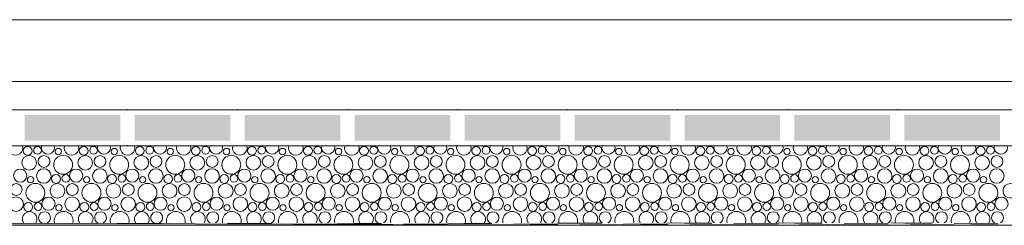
# Model space of a CAD drawing. Header units: millimetres. Extents: x -94601 to -15166, y -300 to 6935.
# Tile 21 of 97: x -76409 to -74493, y -300 to 100. Entities that reach past the tile are written whole.
import ezdxf

# ---------------------------------------------------------------- set-up
doc = ezdxf.new("R2010")
doc.units = ezdxf.units.MM
doc.header["$MEASUREMENT"] = 0
for name, color, linetype in [('Métal _ Bardage.Charp_Couv_Bard_Métal', 7, 'Continuous'), ('Nouveau_Terrain _ Original.Terrain', 7, 'Continuous'), ('Nouveau_VRD _ Voirie 3d.VRD', 7, 'Continuous')]:
    doc.layers.add(name, color=color, linetype=linetype)

# ---------------------------------------------------------------- blocks, each defined once
blk = doc.blocks.new('Élément de coupe_21')
at = {"layer": 'Métal _ Bardage.Charp_Couv_Bard_Métal', "color": 7, "linetype": 'Continuous', "lineweight": 15}
blk.add_line((-77985.3, 100), (-69185.3, 100), dxfattribs=at)
blk = doc.blocks.new('*X51')
at = {"layer": 'Nouveau_VRD _ Voirie 3d.VRD', "color": 33, "linetype": 'Continuous', "lineweight": 15, "true_color": 0xf48e54}
for centre, radius in [((-76393.6, -155.2), 8.58), ((-76374.4, -154.2), 7.52), ((-76334, -156.5), 6.2), ((-76284.5, -155.2), 8.58), ((-76265.3, -154.2), 7.52), ((-76224.9, -156.5), 6.2), ((-76175.4, -155.2), 8.58), ((-76156.2, -154.2), 7.52), ((-76115.8, -156.5), 6.2), ((-76066.2, -155.2), 8.58), ((-76047.1, -154.2), 7.52), ((-76006.7, -156.5), 6.2), ((-75957.1, -155.2), 8.58), ((-75938, -154.2), 7.52), ((-75897.6, -156.5), 6.2), ((-75848, -155.2), 8.58), ((-75828.9, -154.2), 7.52), ((-75788.5, -156.5), 6.2), ((-75738.9, -155.2), 8.58), ((-75719.8, -154.2), 7.52), ((-75679.3, -156.5), 6.2), ((-75629.8, -155.2), 8.58), ((-75610.7, -154.2), 7.52), ((-75570.2, -156.5), 6.2), ((-75520.7, -155.2), 8.58), ((-75501.5, -154.2), 7.52), ((-75461.1, -156.5), 6.2), ((-75411.6, -155.2), 8.58), ((-75392.4, -154.2), 7.52), ((-75352, -156.5), 6.2), ((-75302.5, -155.2), 8.58), ((-75283.3, -154.2), 7.52), ((-75242.9, -156.5), 6.2), ((-75193.4, -155.2), 8.58), ((-75174.2, -154.2), 7.52), ((-75133.8, -156.5), 6.2), ((-75084.2, -155.2), 8.58), ((-75065.1, -154.2), 7.52), ((-75024.7, -156.5), 6.2), ((-74975.1, -155.2), 8.58), ((-74956, -154.2), 7.52), ((-74915.6, -156.5), 6.2), ((-74866, -155.2), 8.58), ((-74846.9, -154.2), 7.52), ((-74806.4, -156.5), 6.2), ((-74756.9, -155.2), 8.58), ((-74737.8, -154.2), 7.52), ((-74697.3, -156.5), 6.2), ((-74647.8, -155.2), 8.58), ((-74628.6, -154.2), 7.52), ((-74588.2, -156.5), 6.2), ((-74538.7, -155.2), 8.58), ((-74519.5, -154.2), 7.52), ((-76390.7, -178.4), 14.3), ((-76361.9, -175.8), 11.5), ((-76324.6, -182.2), 18.4), ((-76281.6, -178.4), 14.3), ((-76252.8, -175.8), 11.5), ((-76215.5, -182.2), 18.4), ((-76172.5, -178.4), 14.3), ((-76143.7, -175.8), 11.5), ((-76106.4, -182.2), 18.4), ((-76063.4, -178.4), 14.3), ((-76034.5, -175.8), 11.5), ((-75997.3, -182.2), 18.4), ((-75954.2, -178.4), 14.3), ((-75925.4, -175.8), 11.5), ((-75888.2, -182.2), 18.4), ((-75845.1, -178.4), 14.3), ((-75816.3, -175.8), 11.5), ((-75779.1, -182.2), 18.4), ((-75736, -178.4), 14.3), ((-75707.2, -175.8), 11.5), ((-75670, -182.2), 18.4), ((-75626.9, -178.4), 14.3), ((-75598.1, -175.8), 11.5), ((-75560.9, -182.2), 18.4), ((-75517.8, -178.4), 14.3), ((-75489, -175.8), 11.5), ((-75451.7, -182.2), 18.4), ((-75408.7, -178.4), 14.3), ((-75379.9, -175.8), 11.5), ((-75342.6, -182.2), 18.4), ((-75299.6, -178.4), 14.3), ((-75270.8, -175.8), 11.5), ((-75233.5, -182.2), 18.4), ((-75190.5, -178.4), 14.3), ((-75161.6, -175.8), 11.5), ((-75124.4, -182.2), 18.4), ((-75081.3, -178.4), 14.3), ((-75052.5, -175.8), 11.5), ((-75015.3, -182.2), 18.4), ((-74972.2, -178.4), 14.3), ((-74943.4, -175.8), 11.5), ((-74906.2, -182.2), 18.4), ((-74863.1, -178.4), 14.3), ((-74834.3, -175.8), 11.5), ((-74797.1, -182.2), 18.4), ((-74754, -178.4), 14.3), ((-74725.2, -175.8), 11.5), ((-74688, -182.2), 18.4), ((-74644.9, -178.4), 14.3), ((-74616.1, -175.8), 11.5), ((-74578.8, -182.2), 18.4), ((-74535.8, -178.4), 14.3), ((-74507, -175.8), 11.5), ((-76408.2, -203.4), 12.8), ((-76362.2, -204.1), 14.2), ((-76299.1, -203.4), 12.8), ((-76253.1, -204.1), 14.2), ((-76190, -203.4), 12.8), ((-76144, -204.1), 14.2), ((-76080.9, -203.4), 12.8), ((-76034.8, -204.1), 14.2), ((-75971.8, -203.4), 12.8), ((-75925.7, -204.1), 14.2), ((-75862.7, -203.4), 12.8), ((-75816.6, -204.1), 14.2), ((-75753.6, -203.4), 12.8), ((-75707.5, -204.1), 14.2), ((-75644.4, -203.4), 12.8), ((-75598.4, -204.1), 14.2), ((-75535.3, -203.4), 12.8), ((-75489.3, -204.1), 14.2), ((-75426.2, -203.4), 12.8), ((-75380.2, -204.1), 14.2), ((-75317.1, -203.4), 12.8), ((-75271.1, -204.1), 14.2), ((-75208, -203.4), 12.8), ((-75161.9, -204.1), 14.2), ((-75098.9, -203.4), 12.8), ((-75052.8, -204.1), 14.2), ((-74989.8, -203.4), 12.8), ((-74943.7, -204.1), 14.2), ((-74880.7, -203.4), 12.8), ((-74834.6, -204.1), 14.2), ((-74771.5, -203.4), 12.8), ((-74725.5, -204.1), 14.2), ((-74662.4, -203.4), 12.8), ((-74616.4, -204.1), 14.2), ((-74553.3, -203.4), 12.8), ((-74507.3, -204.1), 14.2), ((-76388, -211.1), 6.2), ((-76338.5, -209.8), 8.58), ((-76319.3, -208.8), 7.52), ((-76278.9, -211.1), 6.2), ((-76229.4, -209.8), 8.58), ((-76210.2, -208.8), 7.52), ((-76169.8, -211.1), 6.2), ((-76120.2, -209.8), 8.58), ((-76101.1, -208.8), 7.52), ((-76060.7, -211.1), 6.2), ((-76011.1, -209.8), 8.58), ((-75992, -208.8), 7.52), ((-75951.6, -211.1), 6.2), ((-75902, -209.8), 8.58), ((-75882.9, -208.8), 7.52), ((-75842.5, -211.1), 6.2), ((-75792.9, -209.8), 8.58), ((-75773.8, -208.8), 7.52), ((-75733.3, -211.1), 6.2), ((-75683.8, -209.8), 8.58), ((-75664.7, -208.8), 7.52), ((-75624.2, -211.1), 6.2), ((-75574.7, -209.8), 8.58), ((-75555.5, -208.8), 7.52), ((-75515.1, -211.1), 6.2), ((-75465.6, -209.8), 8.58), ((-75446.4, -208.8), 7.52), ((-75406, -211.1), 6.2), ((-75356.5, -209.8), 8.58), ((-75337.3, -208.8), 7.52), ((-75296.9, -211.1), 6.2), ((-75247.4, -209.8), 8.58), ((-75228.2, -208.8), 7.52), ((-75187.8, -211.1), 6.2), ((-75138.2, -209.8), 8.58), ((-75119.1, -208.8), 7.52), ((-75078.7, -211.1), 6.2), ((-75029.1, -209.8), 8.58), ((-75010, -208.8), 7.52), ((-74969.6, -211.1), 6.2), ((-74920, -209.8), 8.58), ((-74900.9, -208.8), 7.52), ((-74860.4, -211.1), 6.2), ((-74810.9, -209.8), 8.58), ((-74791.8, -208.8), 7.52), ((-74751.3, -211.1), 6.2), ((-74701.8, -209.8), 8.58), ((-74682.6, -208.8), 7.52), ((-74642.2, -211.1), 6.2), ((-74592.7, -209.8), 8.58), ((-74573.5, -208.8), 7.52), ((-74533.1, -211.1), 6.2), ((-76415.9, -230.4), 11.5), ((-76378.6, -236.8), 18.4), ((-76335.6, -233), 14.3), ((-76306.8, -230.4), 11.5), ((-76269.5, -236.8), 18.4), ((-76226.5, -233), 14.3), ((-76197.7, -230.4), 11.5), ((-76160.4, -236.8), 18.4), ((-76117.4, -233), 14.3), ((-76088.5, -230.4), 11.5), ((-76051.3, -236.8), 18.4), ((-76008.2, -233), 14.3), ((-75979.4, -230.4), 11.5), ((-75942.2, -236.8), 18.4), ((-75899.1, -233), 14.3), ((-75870.3, -230.4), 11.5), ((-75833.1, -236.8), 18.4), ((-75790, -233), 14.3), ((-75761.2, -230.4), 11.5), ((-75724, -236.8), 18.4), ((-75680.9, -233), 14.3), ((-75652.1, -230.4), 11.5), ((-75614.9, -236.8), 18.4), ((-75571.8, -233), 14.3), ((-75543, -230.4), 11.5), ((-75505.7, -236.8), 18.4), ((-75462.7, -233), 14.3), ((-75433.9, -230.4), 11.5), ((-75396.6, -236.8), 18.4), ((-75353.6, -233), 14.3), ((-75324.8, -230.4), 11.5), ((-75287.5, -236.8), 18.4), ((-75244.5, -233), 14.3), ((-75215.6, -230.4), 11.5), ((-75178.4, -236.8), 18.4), ((-75135.3, -233), 14.3), ((-75106.5, -230.4), 11.5), ((-75069.3, -236.8), 18.4), ((-75026.2, -233), 14.3), ((-74997.4, -230.4), 11.5), ((-74960.2, -236.8), 18.4), ((-74917.1, -233), 14.3), ((-74888.3, -230.4), 11.5), ((-74851.1, -236.8), 18.4), ((-74808, -233), 14.3), ((-74779.2, -230.4), 11.5), ((-74742, -236.8), 18.4), ((-74698.9, -233), 14.3), ((-74670.1, -230.4), 11.5), ((-74632.8, -236.8), 18.4), ((-74589.8, -233), 14.3), ((-74561, -230.4), 11.5), ((-74523.7, -236.8), 18.4), ((-74480.7, -233), 14.3), ((-76416.2, -258.7), 14.2), ((-76353.1, -258), 12.8), ((-76307.1, -258.7), 14.2), ((-76244, -258), 12.8), ((-76198, -258.7), 14.2), ((-76134.9, -258), 12.8), ((-76088.8, -258.7), 14.2), ((-76025.8, -258), 12.8), ((-75979.7, -258.7), 14.2), ((-75916.7, -258), 12.8), ((-75870.6, -258.7), 14.2), ((-75807.6, -258), 12.8), ((-75761.5, -258.7), 14.2), ((-75698.4, -258), 12.8), ((-75652.4, -258.7), 14.2), ((-75589.3, -258), 12.8), ((-75543.3, -258.7), 14.2), ((-75480.2, -258), 12.8), ((-75434.2, -258.7), 14.2), ((-75371.1, -258), 12.8), ((-75325.1, -258.7), 14.2), ((-75262, -258), 12.8), ((-75215.9, -258.7), 14.2), ((-75152.9, -258), 12.8), ((-75106.8, -258.7), 14.2), ((-75043.8, -258), 12.8), ((-74997.7, -258.7), 14.2), ((-74934.7, -258), 12.8), ((-74888.6, -258.7), 14.2), ((-74825.5, -258), 12.8), ((-74779.5, -258.7), 14.2), ((-74716.4, -258), 12.8), ((-74670.4, -258.7), 14.2), ((-74607.3, -258), 12.8), ((-74561.3, -258.7), 14.2), ((-74498.2, -258), 12.8), ((-76392.5, -264.4), 8.58), ((-76373.3, -263.4), 7.52), ((-76332.9, -265.7), 6.2), ((-76283.4, -264.4), 8.58), ((-76264.2, -263.4), 7.52), ((-76223.8, -265.7), 6.2), ((-76174.2, -264.4), 8.58), ((-76155.1, -263.4), 7.52), ((-76114.7, -265.7), 6.2), ((-76065.1, -264.4), 8.58), ((-76046, -263.4), 7.52), ((-76005.6, -265.7), 6.2), ((-75956, -264.4), 8.58), ((-75936.9, -263.4), 7.52), ((-75896.5, -265.7), 6.2), ((-75846.9, -264.4), 8.58), ((-75827.8, -263.4), 7.52), ((-75787.3, -265.7), 6.2), ((-75737.8, -264.4), 8.58), ((-75718.7, -263.4), 7.52), ((-75678.2, -265.7), 6.2), ((-75628.7, -264.4), 8.58), ((-75609.5, -263.4), 7.52), ((-75569.1, -265.7), 6.2), ((-75519.6, -264.4), 8.58), ((-75500.4, -263.4), 7.52), ((-75460, -265.7), 6.2), ((-75410.5, -264.4), 8.58), ((-75391.3, -263.4), 7.52), ((-75350.9, -265.7), 6.2), ((-75301.4, -264.4), 8.58), ((-75282.2, -263.4), 7.52), ((-75241.8, -265.7), 6.2), ((-75192.2, -264.4), 8.58), ((-75173.1, -263.4), 7.52), ((-75132.7, -265.7), 6.2), ((-75083.1, -264.4), 8.58), ((-75064, -263.4), 7.52), ((-75023.6, -265.7), 6.2), ((-74974, -264.4), 8.58), ((-74954.9, -263.4), 7.52), ((-74914.4, -265.7), 6.2), ((-74864.9, -264.4), 8.58), ((-74845.8, -263.4), 7.52), ((-74805.3, -265.7), 6.2), ((-74755.8, -264.4), 8.58), ((-74736.6, -263.4), 7.52), ((-74696.2, -265.7), 6.2), ((-74646.7, -264.4), 8.58), ((-74627.5, -263.4), 7.52), ((-74587.1, -265.7), 6.2), ((-74537.6, -264.4), 8.58), ((-74518.4, -263.4), 7.52)]:
    blk.add_circle(centre, radius, dxfattribs=at)
for centre, radius, start, end in [((-76417.3, -149.5), 14.2, 162.5101, 17.4899), ((-76379.8, -127.6), 18.4, 254.0928, 285.9072), ((-76354.2, -148.8), 12.8, 163.5489, 16.4511), ((-76308.2, -149.5), 14.2, 162.5101, 17.4899), ((-76270.6, -127.6), 18.4, 254.0928, 285.9072), ((-76245.1, -148.8), 12.8, 163.5489, 16.4511), ((-76199.1, -149.5), 14.2, 162.5101, 17.4899), ((-76161.5, -127.6), 18.4, 254.0928, 285.9072), ((-76136, -148.8), 12.8, 163.5489, 16.4511), ((-76090, -149.5), 14.2, 162.5101, 17.4899), ((-76052.4, -127.6), 18.4, 254.0928, 285.9072), ((-76026.9, -148.8), 12.8, 163.5489, 16.4511), ((-75980.8, -149.5), 14.2, 162.5101, 17.4899), ((-75943.3, -127.6), 18.4, 254.0928, 285.9072), ((-75917.8, -148.8), 12.8, 163.5489, 16.4511), ((-75871.7, -149.5), 14.2, 162.5101, 17.4899), ((-75834.2, -127.6), 18.4, 254.0928, 285.9072), ((-75808.7, -148.8), 12.8, 163.5489, 16.4511), ((-75762.6, -149.5), 14.2, 162.5101, 17.4899), ((-75725.1, -127.6), 18.4, 254.0928, 285.9072), ((-75699.6, -148.8), 12.8, 163.5489, 16.4511), ((-75653.5, -149.5), 14.2, 162.5101, 17.4899), ((-75616, -127.6), 18.4, 254.0928, 285.9072), ((-75590.4, -148.8), 12.8, 163.5489, 16.4511), ((-75544.4, -149.5), 14.2, 162.5101, 17.4899), ((-75506.9, -127.6), 18.4, 254.0928, 285.9072), ((-75481.3, -148.8), 12.8, 163.5489, 16.4511), ((-75435.3, -149.5), 14.2, 162.5101, 17.4899), ((-75397.7, -127.6), 18.4, 254.0928, 285.9072), ((-75372.2, -148.8), 12.8, 163.5489, 16.4511), ((-75326.2, -149.5), 14.2, 162.5101, 17.4899), ((-75288.6, -127.6), 18.4, 254.0928, 285.9072), ((-75263.1, -148.8), 12.8, 163.5489, 16.4511), ((-75217.1, -149.5), 14.2, 162.5101, 17.4899), ((-75179.5, -127.6), 18.4, 254.0928, 285.9072), ((-75154, -148.8), 12.8, 163.5489, 16.4511), ((-75107.9, -149.5), 14.2, 162.5101, 17.4899), ((-75070.4, -127.6), 18.4, 254.0928, 285.9072), ((-75044.9, -148.8), 12.8, 163.5489, 16.4511), ((-74998.8, -149.5), 14.2, 162.5101, 17.4899), ((-74961.3, -127.6), 18.4, 254.0928, 285.9072), ((-74935.8, -148.8), 12.8, 163.5489, 16.4511), ((-74889.7, -149.5), 14.2, 162.5101, 17.4899), ((-74852.2, -127.6), 18.4, 254.0928, 285.9072), ((-74826.7, -148.8), 12.8, 163.5489, 16.4511), ((-74780.6, -149.5), 14.2, 162.5101, 17.4899), ((-74743.1, -127.6), 18.4, 254.0928, 285.9072), ((-74717.5, -148.8), 12.8, 163.5489, 16.4511), ((-74671.5, -149.5), 14.2, 162.5101, 17.4899), ((-74634, -127.6), 18.4, 254.0928, 285.9072), ((-74608.4, -148.8), 12.8, 163.5489, 16.4511), ((-74562.4, -149.5), 14.2, 162.5101, 17.4899), ((-74524.8, -127.6), 18.4, 254.0928, 285.9072), ((-74499.3, -148.8), 12.8, 163.5489, 16.4511), ((-76389.6, -287.6), 14.3, 327.777, 212.223), ((-76360.8, -285), 11.5, 296.7325, 243.2675), ((-76323.5, -291.4), 18.4, 347.7576, 192.2424), ((-76280.5, -287.6), 14.3, 327.777, 212.223), ((-76251.7, -285), 11.5, 296.7325, 243.2675), ((-76214.4, -291.4), 18.4, 347.7576, 192.2424), ((-76171.4, -287.6), 14.3, 327.777, 212.223), ((-76142.5, -285), 11.5, 296.7325, 243.2675), ((-76105.3, -291.4), 18.4, 347.7576, 192.2424), ((-76062.2, -287.6), 14.3, 327.777, 212.223), ((-76033.4, -285), 11.5, 296.7325, 243.2675), ((-75996.2, -291.4), 18.4, 347.7576, 192.2424), ((-75953.1, -287.6), 14.3, 327.777, 212.223), ((-75924.3, -285), 11.5, 296.7325, 243.2675), ((-75887.1, -291.4), 18.4, 347.7576, 192.2424), ((-75844, -287.6), 14.3, 327.777, 212.223), ((-75815.2, -285), 11.5, 296.7325, 243.2675), ((-75778, -291.4), 18.4, 347.7576, 192.2424), ((-75734.9, -287.6), 14.3, 327.777, 212.223), ((-75706.1, -285), 11.5, 296.7325, 243.2675), ((-75668.9, -291.4), 18.4, 347.7576, 192.2424), ((-75625.8, -287.6), 14.3, 327.777, 212.223), ((-75597, -285), 11.5, 296.7325, 243.2675), ((-75559.7, -291.4), 18.4, 347.7576, 192.2424), ((-75516.7, -287.6), 14.3, 327.777, 212.223), ((-75487.9, -285), 11.5, 296.7325, 243.2675), ((-75450.6, -291.4), 18.4, 347.7576, 192.2424), ((-75407.6, -287.6), 14.3, 327.777, 212.223), ((-75378.8, -285), 11.5, 296.7325, 243.2675), ((-75341.5, -291.4), 18.4, 347.7576, 192.2424), ((-75298.5, -287.6), 14.3, 327.777, 212.223), ((-75269.6, -285), 11.5, 296.7325, 243.2675), ((-75232.4, -291.4), 18.4, 347.7576, 192.2424), ((-75189.3, -287.6), 14.3, 327.777, 212.223), ((-75160.5, -285), 11.5, 296.7325, 243.2675), ((-75123.3, -291.4), 18.4, 347.7576, 192.2424), ((-75080.2, -287.6), 14.3, 327.777, 212.223), ((-75051.4, -285), 11.5, 296.7325, 243.2675), ((-75014.2, -291.4), 18.4, 347.7576, 192.2424), ((-74971.1, -287.6), 14.3, 327.777, 212.223), ((-74942.3, -285), 11.5, 296.7325, 243.2675), ((-74905.1, -291.4), 18.4, 347.7576, 192.2424), ((-74862, -287.6), 14.3, 327.777, 212.223), ((-74833.2, -285), 11.5, 296.7325, 243.2675), ((-74796, -291.4), 18.4, 347.7576, 192.2424), ((-74752.9, -287.6), 14.3, 327.777, 212.223), ((-74724.1, -285), 11.5, 296.7325, 243.2675), ((-74686.8, -291.4), 18.4, 347.7576, 192.2424), ((-74643.8, -287.6), 14.3, 327.777, 212.223), ((-74615, -285), 11.5, 296.7325, 243.2675), ((-74577.7, -291.4), 18.4, 347.7576, 192.2424), ((-74534.7, -287.6), 14.3, 327.777, 212.223), ((-74505.9, -285), 11.5, 296.7325, 243.2675)]:
    blk.add_arc(centre, radius, start, end, dxfattribs=at)
blk = doc.blocks.new('*X52')
at = {"layer": 'Nouveau_VRD _ Voirie 3d.VRD', "linetype": 'Continuous', "lineweight": 15, "true_color": 0xb5b5b5}
for points in [[(-76399.3, -85.2), (-76399.3, -135.2), (-76213.2, -135.2), (-76213.2, -85.2)], [(-76185.2, -85.2), (-76185.2, -135.2), (-75999.2, -135.2), (-75999.2, -85.2)], [(-75971.2, -85.2), (-75971.2, -135.2), (-75785.2, -135.2), (-75785.2, -85.2)], [(-75757.1, -85.2), (-75757.1, -135.2), (-75571.1, -135.2), (-75571.1, -85.2)], [(-75543.1, -85.2), (-75543.1, -135.2), (-75357.1, -135.2), (-75357.1, -85.2)], [(-75329.1, -85.2), (-75329.1, -135.2), (-75143, -135.2), (-75143, -85.2)], [(-75115, -85.2), (-75115, -135.2), (-74929, -135.2), (-74929, -85.2)], [(-74901, -85.2), (-74901, -135.2), (-74714.9, -135.2), (-74714.9, -85.2)], [(-74686.9, -85.2), (-74686.9, -135.2), (-74500.9, -135.2), (-74500.9, -85.2)]]:
    blk.add_hatch(color=253, dxfattribs=at).paths.add_polyline_path(points)
at = {"layer": 'Nouveau_VRD _ Voirie 3d.VRD', "color": 253, "linetype": 'Continuous', "lineweight": 15, "true_color": 0xb5b5b5}
for p in [(-76199.2, -75.2), (-75985.2, -75.2), (-75771.1, -75.2), (-75557.1, -75.2), (-75343.1, -75.2), (-75129, -75.2), (-74915, -75.2), (-74700.9, -75.2), (-76199.2, -145.2), (-75985.2, -145.2), (-75771.1, -145.2), (-75557.1, -145.2), (-75343.1, -145.2), (-75129, -145.2), (-74915, -145.2), (-74700.9, -145.2)]:
    blk.add_point(p, dxfattribs=at)
blk = doc.blocks.new('Élément de coupe_40')
at = {"layer": 'Nouveau_VRD _ Voirie 3d.VRD', "color": 251, "linetype": 'Continuous', "lineweight": 15, "true_color": 0x6a6a6a}
blk.add_line((-36763.6, -20), (-82142.3, -20), dxfattribs=at)
at = {"layer": 'Nouveau_VRD _ Voirie 3d.VRD', "color": 7, "linetype": 'Continuous', "lineweight": 15}
for p, q in [((-37013, -75.2), (-81749.3, -75.2)), ((-37013, -145.2), (-81749.3, -145.2))]:
    blk.add_line(p, q, dxfattribs=at)
at = {"layer": 'Nouveau_VRD _ Voirie 3d.VRD', "lineweight": 0}
for name in ['*X52', '*X51']:
    blk.add_blockref(name, (0, 0), dxfattribs=at)
blk = doc.blocks.new('Élément de coupe_152')
at = {"layer": 'Nouveau_Terrain _ Original.Terrain', "linetype": 'Continuous', "lineweight": 15, "true_color": 0xf48e54}
h = blk.add_hatch(dxfattribs=at)
h.set_pattern_fill('Terre', color=33, style=0, pattern_type=2)
h.set_pattern_definition([(45, (0, 0), (-137.8858, 137.8858), []), (45, (-45.96, 45.96), (-275.7716, 275.7716), []), (45, (-91.92, 91.92), (-275.7716, 275.7716), []), (135, (-137.886, 137.886), (45.96194, 45.96194), [195, -195])])
h.paths.add_polyline_path([(-75298, -300), (-94600.2, -229.2), (-94600.2, -300)])
at = {"layer": 'Nouveau_Terrain _ Original.Terrain', "color": 7, "linetype": 'Continuous', "lineweight": 15}
for p, q in [((-94600.2, -229.2), (-75298, -300)), ((-75298, -300), (-94600.2, -300)), ((-75298, -300), (-73202.4, -300))]:
    blk.add_line(p, q, dxfattribs=at)
at = {"layer": 'Nouveau_Terrain _ Original.Terrain', "color": 114, "linetype": 'Continuous', "lineweight": 15, "true_color": 0x00ad56}
for p, q in [((-76133.4, -296.6), (-76219.1, -296.2)), ((-76133.4, -296.6), (-76219.1, -296.2)), ((-76133.4, -296.6), (-76187, -296.6)), ((-76133.4, -296.6), (-76187, -296.6)), ((-76133.4, -296.6), (-76165.5, -296.2)), ((-76133.4, -296.6), (-76165.5, -296.2)), ((-75919, -296.4), (-76004.7, -296.1)), ((-75919, -296.4), (-76004.7, -296.1)), ((-75919, -296.4), (-75972.6, -296.5)), ((-75919, -296.4), (-75972.6, -296.5)), ((-75919, -296.4), (-75951.1, -296.1)), ((-75919, -296.4), (-75951.1, -296.1)), ((-75790.5, -298), (-75876.2, -297.7)), ((-75790.5, -298), (-75876.2, -297.7)), ((-75790.5, -298), (-75831.7, -298)), ((-75831.7, -298), (-75831.7, -298)), ((-75790.5, -298), (-75829.4, -298)), ((-75790.5, -298), (-75822.7, -297.6)), ((-75790.5, -298), (-75822.7, -297.6)), ((-75704.7, -296.3), (-75790.4, -295.9)), ((-75704.7, -296.3), (-75790.4, -295.9)), ((-75704.7, -296.3), (-75758.2, -296.3)), ((-75704.7, -296.3), (-75758.2, -296.3)), ((-75704.7, -296.3), (-75736.8, -295.9)), ((-75704.7, -296.3), (-75736.8, -295.9)), ((-75576.2, -297.9), (-75661.9, -297.5)), ((-75576.2, -297.9), (-75661.9, -297.5)), ((-75576.2, -297.9), (-75629.8, -297.9)), ((-75576.2, -297.9), (-75629.8, -297.9)), ((-75576.2, -297.9), (-75608.3, -297.5)), ((-75576.2, -297.9), (-75608.3, -297.5)), ((-75490.3, -296.2), (-75576, -295.8)), ((-75490.3, -296.2), (-75576, -295.8)), ((-75490.3, -296.2), (-75543.9, -296.2)), ((-75490.3, -296.2), (-75543.9, -296.2)), ((-75447.7, -299.4), (-75533.4, -299.1)), ((-75458.5, -299.4), (-75533.4, -299.1)), ((-75490.3, -296.2), (-75522.4, -295.8)), ((-75490.3, -296.2), (-75522.4, -295.8)), ((-75447.7, -299.4), (-75479.8, -299)), ((-75448.3, -299.4), (-75479.8, -299)), ((-75447.7, -299.4), (-75449.8, -299.4)), ((-75449.8, -299.4), (-75449.8, -299.4)), ((-75361.8, -297.7), (-75447.5, -297.4)), ((-75361.8, -297.7), (-75447.5, -297.4)), ((-75361.8, -297.7), (-75415.4, -297.8)), ((-75361.8, -297.7), (-75415.4, -297.8)), ((-75361.8, -297.7), (-75393.9, -297.3)), ((-75361.8, -297.7), (-75393.9, -297.3)), ((-75275.9, -296), (-75361.6, -295.7)), ((-75275.9, -296), (-75361.6, -295.7)), ((-75275.9, -296), (-75329.5, -296.1)), ((-75275.9, -296), (-75329.5, -296.1)), ((-75233.3, -299.3), (-75319, -298.9)), ((-75233.3, -299.3), (-75319, -298.9)), ((-75275.9, -296), (-75308, -295.6)), ((-75275.9, -296), (-75308, -295.6)), ((-75233.3, -299.3), (-75286.9, -299.3)), ((-75233.3, -299.3), (-75286.9, -299.3)), ((-75233.3, -299.3), (-75265.5, -298.9)), ((-75233.3, -299.3), (-75265.5, -298.9)), ((-75147.4, -297.6), (-75233.2, -297.2)), ((-75147.4, -297.6), (-75233.2, -297.2)), ((-75147.4, -297.6), (-75201, -297.6)), ((-75147.4, -297.6), (-75201, -297.6)), ((-75147.4, -297.6), (-75179.6, -297.2)), ((-75147.4, -297.6), (-75179.6, -297.2)), ((-75061.6, -295.9), (-75147.3, -295.5)), ((-75061.6, -295.9), (-75147.3, -295.5)), ((-75061.6, -295.9), (-75115.2, -295.9)), ((-75061.6, -295.9), (-75115.2, -295.9)), ((-75019, -299.2), (-75104.7, -298.8)), ((-75019, -299.2), (-75104.7, -298.8)), ((-75061.6, -295.9), (-75093.7, -295.5)), ((-75061.6, -295.9), (-75093.7, -295.5)), ((-75019, -299.2), (-75072.6, -299.2)), ((-75019, -299.2), (-75072.6, -299.2)), ((-75019, -299.2), (-75051.1, -298.8)), ((-75019, -299.2), (-75051.1, -298.8)), ((-74933.1, -297.4), (-75018.8, -297.1)), ((-74933.1, -297.4), (-75018.8, -297.1)), ((-74933.1, -297.4), (-74986.7, -297.5)), ((-74933.1, -297.4), (-74986.7, -297.5)), ((-74933.1, -297.4), (-74965.2, -297.1)), ((-74933.1, -297.4), (-74965.2, -297.1)), ((-74847.2, -295.7), (-74932.9, -295.4)), ((-74847.2, -295.7), (-74932.9, -295.4)), ((-74847.2, -295.7), (-74900.8, -295.8)), ((-74847.2, -295.7), (-74900.8, -295.8)), ((-74804.6, -299), (-74890.3, -298.7)), ((-74804.6, -299), (-74890.3, -298.7)), ((-74847.2, -295.7), (-74879.3, -295.3)), ((-74847.2, -295.7), (-74879.3, -295.3)), ((-74804.6, -299), (-74858.2, -299)), ((-74804.6, -299), (-74858.2, -299)), ((-74804.6, -299), (-74836.7, -298.6)), ((-74804.6, -299), (-74836.7, -298.6)), ((-74718.7, -297.3), (-74804.4, -296.9)), ((-74718.7, -297.3), (-74804.4, -296.9)), ((-74718.7, -297.3), (-74772.3, -297.3)), ((-74718.7, -297.3), (-74772.3, -297.3)), ((-74718.7, -297.3), (-74750.8, -296.9)), ((-74718.7, -297.3), (-74750.8, -296.9)), ((-74632.8, -295.6), (-74713.2, -295.3)), ((-74632.8, -295.6), (-74713.2, -295.3)), ((-74632.8, -295.6), (-74686.4, -295.6)), ((-74632.8, -295.6), (-74686.4, -295.6)), ((-74590.2, -298.9), (-74676, -298.5)), ((-74590.2, -298.9), (-74676, -298.5)), ((-74632.8, -295.6), (-74660.2, -295.3)), ((-74632.8, -295.6), (-74660.2, -295.3)), ((-74590.2, -298.9), (-74643.8, -298.9)), ((-74590.2, -298.9), (-74643.8, -298.9)), ((-74590.2, -298.9), (-74622.4, -298.5)), ((-74590.2, -298.9), (-74622.4, -298.5)), ((-74504.4, -297.2), (-74590.1, -296.8)), ((-74504.4, -297.2), (-74590.1, -296.8)), ((-74504.4, -297.2), (-74557.9, -297.2)), ((-74504.4, -297.2), (-74557.9, -297.2)), ((-74504.4, -297.2), (-74536.5, -296.8)), ((-74504.4, -297.2), (-74536.5, -296.8))]:
    blk.add_line(p, q, dxfattribs=at)

msp = doc.modelspace()

# ---------------------------------------------------------------- block references
at = {"layer": 'Métal _ Bardage.Charp_Couv_Bard_Métal', "lineweight": 0}
msp.add_blockref('Élément de coupe_21', (0, 0), dxfattribs=at)
at = {"layer": 'Nouveau_Terrain _ Original.Terrain', "lineweight": 0}
msp.add_blockref('Élément de coupe_152', (0, 0), dxfattribs=at)
at = {"layer": 'Nouveau_VRD _ Voirie 3d.VRD', "lineweight": 0}
msp.add_blockref('Élément de coupe_40', (0, 0), dxfattribs=at)

doc.saveas('drawing.dxf')
